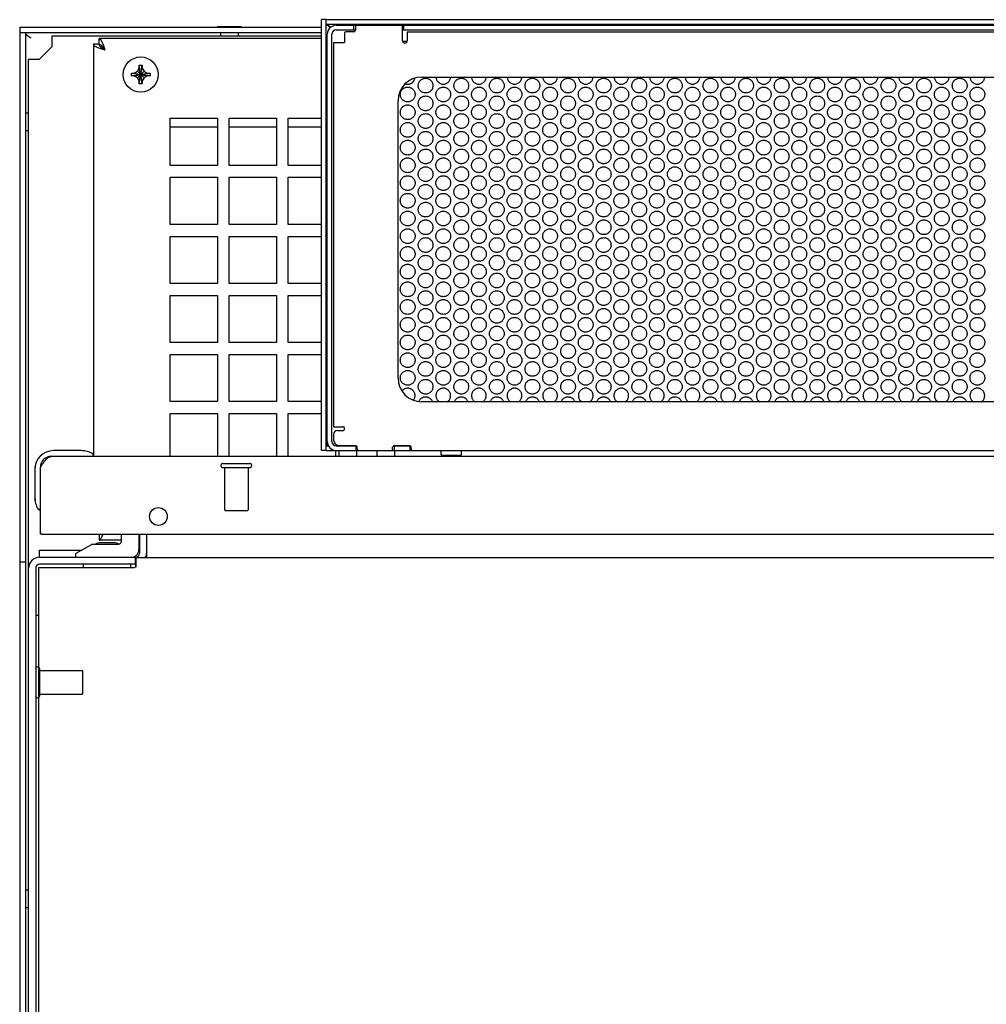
# Model space of a CAD drawing. Header units: inches. Extents: x 0 to 142, y 0 to 92.
# Tile 63 of 65: x 71 to 81, y 70 to 81. Entities that reach past the tile are written whole.
import ezdxf

# ---------------------------------------------------------------- set-up
doc = ezdxf.new("R2010")
doc.units = ezdxf.units.IN
doc.header["$LTSCALE"] = 7.824912
doc.header["$MEASUREMENT"] = 0
doc.linetypes.add('HIDDEN', pattern=[0.2, 0.1, -0.1])
doc.layers.get('0').update_dxf_attribs({"linetype": 'CONTINUOUS'})
doc.layers.add('02___PRT_ALL_AXES', color=7, linetype='CONTINUOUS')
doc.layers.add('DEFAULT_2', color=8, linetype='HIDDEN')

msp = doc.modelspace()

# ---------------------------------------------------------------- linework, layer by layer
at = {"color": 3, "linetype": 'Continuous'}
for p, q in [((73.914, 76.239), (73.914, 80.799)), ((73.962, 80.799), (90.986, 80.799)), ((70.722, 80.718), (73.914, 80.718)), ((74.069, 80.739), (90.879, 80.739)), ((74.272, 80.723), (74.272, 80.686)), ((74.772, 80.576), (74.772, 80.723)), ((70.722, 61.078), (70.722, 80.658)), ((71.062, 80.516), (71.062, 80.628)), ((71.062, 80.628), (73.914, 80.628)), ((73.974, 76.295), (73.974, 80.644)), ((74.157, 80.655), (74.157, 80.556)), ((74.257, 80.671), (74.173, 80.671)), ((74.822, 80.671), (74.822, 80.576)), ((74.822, 80.671), (90.126, 80.671)), ((71.062, 80.516), (70.924, 80.378)), ((74.042, 80.556), (74.042, 76.489)), ((74.042, 80.556), (74.157, 80.556)), ((74.82, 80.566), (74.774, 80.566)), ((70.812, 61.244), (70.812, 80.378)), ((70.924, 80.378), (70.812, 80.378)), ((74.974, 80.191), (89.974, 80.191)), ((74.724, 77.004), (74.724, 79.941)), ((89.974, 76.754), (74.974, 76.754)), ((74.042, 76.489), (74.138, 76.489)), ((74.042, 76.409), (74.042, 76.349)), ((74.082, 76.449), (74.138, 76.449)), ((73.962, 76.239), (74.277, 76.239)), ((74.102, 76.289), (74.277, 76.289)), ((74.285, 76.239), (74.875, 76.239)), ((74.292, 76.254), (74.292, 76.273)), ((74.667, 76.254), (74.667, 76.273)), ((74.683, 76.289), (74.847, 76.289)), ((74.862, 76.254), (74.862, 76.273)), ((74.878, 76.239), (90.071, 76.239)), ((71.054, 76.176), (93.895, 76.176)), ((70.937, 76.059), (70.943, 76.069)), ((70.937, 75.351), (70.937, 76.059)), ((70.943, 76.069), (70.948, 76.076)), ((70.948, 76.076), (70.952, 76.082)), ((70.952, 75.351), (93.997, 75.351)), ((71.559, 75.348), (71.56, 75.351)), ((71.987, 75.351), (71.987, 75.15)), ((72.064, 75.112), (72.064, 75.351)), ((70.929, 75.183), (71.375, 75.183)), ((71.979, 75.183), (71.987, 75.183)), ((71.987, 75.23), (71.98, 75.23)), ((70.929, 75.108), (71.945, 75.108)), ((71.949, 75.106), (71.949, 75.003)), ((71.949, 75.106), (93.55, 75.106)), ((70.922, 61.333), (70.922, 74.998)), ((70.922, 74.998), (71.932, 74.998)), ((71.949, 75.003), (71.932, 74.998))]:
    msp.add_line(p, q, dxfattribs=at)
at = {"color": 7, "linetype": 'Continuous'}
for p, q in [((73.962, 80.799), (73.914, 80.799)), ((73.962, 76.239), (73.962, 80.799)), ((70.722, 80.658), (70.722, 80.718)), ((72.809, 80.723), (72.809, 80.718)), ((73.065, 80.723), (72.809, 80.723)), ((73.065, 80.723), (73.065, 80.718)), ((73.962, 80.751), (90.986, 80.751)), ((73.966, 80.751), (73.967, 80.749)), ((73.992, 80.734), (73.995, 80.731)), ((74.069, 80.691), (74.272, 80.691)), ((74.257, 80.691), (74.257, 80.739)), ((74.772, 80.691), (90.176, 80.691)), ((74.787, 80.691), (74.787, 80.739)), ((73.914, 80.658), (70.722, 80.658)), ((70.782, 61.078), (70.782, 80.658)), ((70.803, 80.627), (70.806, 80.625)), ((70.806, 80.625), (70.809, 80.623)), ((70.809, 80.623), (70.813, 80.621)), ((70.813, 80.621), (70.816, 80.619)), ((70.816, 80.619), (70.819, 80.617)), ((70.82, 80.615), (70.818, 80.616)), ((70.819, 80.617), (70.823, 80.614)), ((70.823, 80.613), (70.82, 80.615)), ((70.823, 80.614), (70.829, 80.609)), ((70.827, 80.61), (70.823, 80.613)), ((70.834, 80.606), (70.827, 80.61)), ((70.829, 80.609), (70.834, 80.606)), ((71.559, 80.538), (71.559, 80.598)), ((71.559, 80.598), (71.567, 80.595)), ((73.914, 80.598), (71.559, 80.598)), ((72.843, 80.658), (72.843, 80.628)), ((73.031, 80.658), (73.031, 80.628)), ((74.022, 76.334), (74.022, 80.644)), ((71.499, 80.538), (71.499, 76.195)), ((71.499, 80.538), (71.502, 80.53)), ((71.559, 80.538), (71.499, 80.538)), ((71.553, 80.5), (71.573, 80.493)), ((71.573, 80.493), (71.596, 80.485)), ((71.596, 80.485), (71.619, 80.478)), ((71.597, 80.544), (71.604, 80.524)), ((71.604, 80.524), (71.612, 80.501)), ((71.612, 80.501), (71.619, 80.478)), ((71.964, 80.253), (71.984, 80.287)), ((71.984, 80.119), (72.015, 80.317)), ((71.984, 80.316), (71.984, 80.317)), ((72.015, 80.119), (71.984, 80.317)), ((71.984, 80.287), (71.984, 80.316)), ((71.984, 80.15), (72.015, 80.287)), ((72.015, 80.15), (71.984, 80.287)), ((72.015, 80.317), (72.015, 80.316)), ((72.015, 80.316), (72.015, 80.287)), ((72.015, 80.287), (72.034, 80.253)), ((71.9, 80.234), (72.098, 80.203)), ((71.9, 80.234), (71.901, 80.234)), ((71.9, 80.203), (72.098, 80.234)), ((71.901, 80.203), (71.9, 80.203)), ((71.901, 80.234), (71.931, 80.234)), ((71.931, 80.203), (71.901, 80.203)), ((71.931, 80.234), (71.964, 80.253)), ((71.931, 80.234), (72.068, 80.203)), ((71.931, 80.203), (72.068, 80.234)), ((71.964, 80.183), (71.931, 80.203)), ((71.964, 80.183), (72.034, 80.253)), ((72.034, 80.183), (71.964, 80.253)), ((71.984, 80.15), (71.964, 80.183)), ((72.034, 80.183), (72.015, 80.15)), ((72.034, 80.253), (72.068, 80.234)), ((72.068, 80.203), (72.034, 80.183)), ((72.068, 80.234), (72.097, 80.234)), ((72.097, 80.203), (72.068, 80.203)), ((72.097, 80.234), (72.098, 80.234)), ((72.098, 80.203), (72.097, 80.203)), ((71.984, 80.12), (71.984, 80.15)), ((71.984, 80.119), (71.984, 80.12)), ((72.015, 80.15), (72.015, 80.12)), ((72.015, 80.12), (72.015, 80.119)), ((70.718, 79.846), (70.718, 79.59)), ((70.718, 79.846), (70.722, 79.846)), ((70.782, 79.812), (70.812, 79.812)), ((72.312, 79.255), (72.312, 79.755)), ((72.312, 79.755), (72.812, 79.755)), ((72.812, 79.755), (72.812, 79.255)), ((72.937, 79.255), (72.937, 79.755)), ((72.937, 79.755), (73.437, 79.755)), ((73.437, 79.755), (73.437, 79.255)), ((73.562, 79.255), (73.562, 79.755)), ((73.562, 79.755), (73.914, 79.755)), ((72.312, 79.665), (72.812, 79.665)), ((72.937, 79.665), (73.437, 79.665)), ((73.562, 79.665), (73.914, 79.665)), ((70.718, 79.59), (70.722, 79.59)), ((70.782, 79.624), (70.812, 79.624)), ((72.812, 79.255), (72.312, 79.255)), ((73.437, 79.255), (72.937, 79.255)), ((73.914, 79.255), (73.562, 79.255)), ((72.312, 78.63), (72.312, 79.13)), ((72.312, 79.13), (72.812, 79.13)), ((72.812, 79.13), (72.812, 78.63)), ((72.937, 78.63), (72.937, 79.13)), ((72.937, 79.13), (73.437, 79.13)), ((73.437, 79.13), (73.437, 78.63)), ((73.562, 78.63), (73.562, 79.13)), ((73.562, 79.13), (73.914, 79.13)), ((72.812, 78.63), (72.312, 78.63)), ((73.437, 78.63), (72.937, 78.63)), ((73.914, 78.63), (73.562, 78.63)), ((72.312, 78.005), (72.312, 78.505)), ((72.312, 78.505), (72.812, 78.505)), ((72.812, 78.505), (72.812, 78.005)), ((72.937, 78.005), (72.937, 78.505)), ((72.937, 78.505), (73.437, 78.505)), ((73.437, 78.505), (73.437, 78.005)), ((73.562, 78.005), (73.562, 78.505)), ((73.562, 78.505), (73.914, 78.505)), ((72.812, 78.005), (72.312, 78.005)), ((73.437, 78.005), (72.937, 78.005)), ((73.914, 78.005), (73.562, 78.005)), ((72.312, 77.38), (72.312, 77.88)), ((72.312, 77.88), (72.812, 77.88)), ((72.812, 77.88), (72.812, 77.38)), ((72.937, 77.38), (72.937, 77.88)), ((72.937, 77.88), (73.437, 77.88)), ((73.437, 77.88), (73.437, 77.38)), ((73.562, 77.38), (73.562, 77.88)), ((73.562, 77.88), (73.914, 77.88)), ((72.812, 77.38), (72.312, 77.38)), ((73.437, 77.38), (72.937, 77.38)), ((73.914, 77.38), (73.562, 77.38)), ((72.312, 76.755), (72.312, 77.255)), ((72.312, 77.255), (72.812, 77.255)), ((72.812, 77.255), (72.812, 76.755)), ((72.937, 76.755), (72.937, 77.255)), ((72.937, 77.255), (73.437, 77.255)), ((73.437, 77.255), (73.437, 76.755)), ((73.562, 76.755), (73.562, 77.255)), ((73.562, 77.255), (73.914, 77.255)), ((72.812, 76.755), (72.312, 76.755)), ((73.437, 76.755), (72.937, 76.755)), ((73.914, 76.755), (73.562, 76.755)), ((72.312, 76.176), (72.312, 76.63)), ((72.312, 76.63), (72.812, 76.63)), ((72.812, 76.63), (72.812, 76.176)), ((72.937, 76.176), (72.937, 76.63)), ((72.937, 76.63), (73.437, 76.63)), ((73.437, 76.63), (73.437, 76.176)), ((73.562, 76.176), (73.562, 76.63)), ((73.562, 76.63), (73.914, 76.63)), ((71.366, 76.236), (71.077, 76.236)), ((71.404, 76.233), (71.366, 76.236)), ((73.962, 76.239), (73.914, 76.239)), ((73.962, 76.287), (73.987, 76.287)), ((73.963, 76.293), (73.963, 76.29)), ((73.974, 76.3), (73.973, 76.299)), ((73.974, 76.295), (73.983, 76.295)), ((74.062, 76.239), (74.062, 76.176)), ((74.069, 76.287), (74.284, 76.287)), ((74.099, 76.176), (74.099, 76.239)), ((74.277, 76.287), (74.277, 76.239)), ((74.277, 76.239), (74.285, 76.239)), ((74.287, 76.176), (74.287, 76.239)), ((74.5, 76.239), (74.5, 76.176)), ((74.675, 76.287), (74.854, 76.287)), ((74.682, 76.287), (74.682, 76.239)), ((74.688, 76.239), (74.688, 76.176)), ((74.849, 76.287), (74.849, 76.239)), ((71.499, 76.182), (71.499, 76.176)), ((71.502, 76.189), (71.501, 76.189)), ((74.099, 76.176), (74.5, 76.176)), ((74.688, 76.176), (75.207, 76.176)), ((75.385, 76.186), (75.189, 76.186)), ((75.207, 76.176), (75.207, 76.186)), ((75.367, 76.176), (75.367, 76.186)), ((75.367, 76.176), (81.957, 76.176)), ((70.877, 76.036), (70.877, 75.746)), ((70.877, 75.746), (70.88, 75.708)), ((70.922, 75.617), (70.923, 75.614)), ((70.923, 75.614), (70.923, 75.612)), ((70.952, 75.351), (70.937, 75.351)), ((71.499, 75.348), (71.5, 75.351)), ((71.559, 75.348), (71.499, 75.348)), ((71.559, 75.348), (71.559, 75.288)), ((71.559, 75.288), (71.567, 75.29)), ((71.795, 75.288), (71.559, 75.288)), ((71.645, 75.262), (71.575, 75.262)), ((71.597, 75.341), (71.6, 75.351)), ((71.715, 75.262), (71.645, 75.262)), ((71.645, 75.262), (71.645, 75.262)), ((71.795, 75.277), (71.795, 75.351)), ((71.98, 75.351), (71.98, 75.187)), ((71.987, 75.288), (71.98, 75.288)), ((72.062, 75.351), (72.062, 75.15)), ((70.929, 75.108), (70.929, 75.183)), ((71.487, 75.246), (71.311, 75.147)), ((71.487, 75.246), (71.764, 75.246)), ((70.722, 75.058), (70.782, 75.058)), ((71.311, 75.108), (71.311, 75.147)), ((71.945, 75.033), (71.945, 75.108)), ((72.062, 75.142), (72.062, 75.113)), ((70.887, 74.991), (70.887, 61.244)), ((71.945, 75.033), (70.929, 75.033)), ((71.395, 74.998), (71.395, 75.033)), ((71.895, 74.998), (71.895, 75.033)), ((71.947, 75.002), (71.947, 75.033)), ((70.922, 74.491), (70.887, 74.491)), ((70.718, 71.621), (70.718, 71.365)), ((70.718, 71.621), (70.722, 71.621)), ((70.782, 71.587), (70.812, 71.587)), ((70.718, 71.365), (70.722, 71.365)), ((70.782, 71.399), (70.812, 71.399))]:
    msp.add_line(p, q, dxfattribs=at)
for points in [[(73.967, 80.749), (73.969, 80.747), (73.971, 80.745), (73.973, 80.743), (73.975, 80.741), (73.978, 80.739)], [(73.967, 80.749), (73.967, 80.749), (73.97, 80.749), (73.973, 80.747), (73.975, 80.746), (73.978, 80.745), (73.981, 80.743), (73.984, 80.741), (73.987, 80.739), (73.99, 80.736), (73.992, 80.734)], [(73.978, 80.739), (73.98, 80.737), (73.983, 80.735), (73.986, 80.732), (73.989, 80.73)], [(73.989, 80.73), (73.999, 80.723), (74.002, 80.721), (74.006, 80.718), (74.008, 80.716)], [(73.995, 80.731), (73.998, 80.728), (74.001, 80.725), (74.004, 80.722), (74.006, 80.719), (74.008, 80.716)], [(70.799, 80.63), (70.798, 80.631), (70.797, 80.632), (70.796, 80.633), (70.795, 80.634), (70.794, 80.635), (70.793, 80.636), (70.792, 80.636), (70.792, 80.637), (70.791, 80.638), (70.79, 80.639), (70.789, 80.64), (70.789, 80.641), (70.788, 80.642), (70.787, 80.642), (70.787, 80.643), (70.786, 80.644), (70.786, 80.645), (70.785, 80.646), (70.785, 80.647), (70.784, 80.648), (70.784, 80.649), (70.783, 80.649), (70.783, 80.65), (70.783, 80.651), (70.783, 80.652), (70.782, 80.653), (70.782, 80.654), (70.782, 80.655), (70.782, 80.655), (70.782, 80.656), (70.782, 80.657), (70.782, 80.658)], [(70.798, 80.631), (70.799, 80.63), (70.8, 80.629), (70.802, 80.628), (70.803, 80.627)], [(70.818, 80.616), (70.815, 80.618), (70.814, 80.619), (70.813, 80.62), (70.811, 80.621), (70.81, 80.622), (70.809, 80.623), (70.808, 80.623), (70.807, 80.624), (70.805, 80.625), (70.804, 80.626), (70.803, 80.627), (70.802, 80.628), (70.801, 80.629), (70.8, 80.629), (70.799, 80.63)], [(71.567, 80.595), (71.574, 80.589), (71.582, 80.578), (71.589, 80.563), (71.597, 80.544)], [(71.502, 80.53), (71.508, 80.523), (71.519, 80.515), (71.534, 80.508), (71.553, 80.5)], [(71.984, 80.317), (71.989, 80.317), (71.994, 80.318), (71.999, 80.318), (72.004, 80.318), (72.01, 80.317), (72.015, 80.317)], [(71.9, 80.218), (71.9, 80.221), (71.9, 80.223), (71.9, 80.226), (71.9, 80.228), (71.9, 80.231), (71.9, 80.234)], [(71.9, 80.203), (71.9, 80.205), (71.9, 80.208), (71.9, 80.21), (71.9, 80.213), (71.9, 80.215), (71.9, 80.218)], [(72.098, 80.234), (72.099, 80.231), (72.099, 80.228), (72.099, 80.226), (72.099, 80.223), (72.099, 80.221), (72.099, 80.218)], [(72.099, 80.218), (72.099, 80.215), (72.099, 80.213), (72.099, 80.21), (72.099, 80.208), (72.099, 80.205), (72.098, 80.203)], [(72.015, 80.119), (72.01, 80.119), (72.004, 80.119), (71.999, 80.119), (71.994, 80.119), (71.989, 80.119), (71.984, 80.119)], [(73.974, 76.315), (73.974, 76.314), (73.972, 76.311), (73.97, 76.308), (73.968, 76.305), (73.966, 76.302), (73.965, 76.299), (73.964, 76.296), (73.963, 76.293)], [(73.973, 76.299), (73.971, 76.297), (73.968, 76.295), (73.966, 76.293), (73.964, 76.292), (73.963, 76.291)], [(71.501, 76.189), (71.5, 76.189), (71.499, 76.19), (71.497, 76.19), (71.495, 76.191)], [(70.923, 75.612), (70.923, 75.611), (70.923, 75.611)], [(71.567, 75.29), (71.574, 75.297), (71.582, 75.308), (71.589, 75.323), (71.597, 75.341)]]:
    msp.add_lwpolyline(points, dxfattribs=at)
at = {"color": 3, "linetype": 'Continuous'}
for points in [[(73.979, 80.738), (73.983, 80.737), (73.989, 80.735), (73.992, 80.734)], [(71.559, 80.538), (71.56, 80.53), (71.564, 80.523), (71.569, 80.515), (71.577, 80.508), (71.586, 80.5), (71.596, 80.493), (71.607, 80.485), (71.619, 80.478)], [(71.559, 80.538), (71.567, 80.537), (71.574, 80.533), (71.582, 80.528), (71.589, 80.52), (71.597, 80.511), (71.604, 80.501), (71.612, 80.49), (71.619, 80.478)], [(70.952, 76.082), (70.956, 76.089), (70.958, 76.092), (70.961, 76.095), (70.963, 76.099), (70.965, 76.102), (70.967, 76.105), (70.969, 76.108), (70.971, 76.111), (70.974, 76.114), (70.976, 76.117), (70.978, 76.12), (70.98, 76.123), (70.982, 76.126), (70.984, 76.128), (70.987, 76.131), (70.989, 76.134), (70.991, 76.136), (70.993, 76.139), (70.995, 76.141), (70.997, 76.144), (71, 76.146), (71.002, 76.148), (71.004, 76.15), (71.006, 76.152), (71.008, 76.154), (71.01, 76.156), (71.013, 76.158), (71.015, 76.16), (71.017, 76.162), (71.019, 76.163), (71.021, 76.165), (71.023, 76.166), (71.026, 76.167), (71.028, 76.168), (71.03, 76.17), (71.032, 76.171), (71.034, 76.172), (71.036, 76.172), (71.039, 76.173), (71.041, 76.174), (71.043, 76.174), (71.045, 76.175), (71.047, 76.175), (71.049, 76.175), (71.052, 76.175), (71.054, 76.176)], [(71.559, 75.348), (71.567, 75.349), (71.57, 75.351)], [(72.046, 75.107), (72.045, 75.106), (72.043, 75.106), (72.042, 75.106), (72.041, 75.106)], [(72.057, 75.112), (72.055, 75.112), (72.054, 75.111), (72.053, 75.11), (72.051, 75.11), (72.05, 75.109), (72.049, 75.108), (72.047, 75.107), (72.046, 75.107)], [(72.064, 75.112), (72.063, 75.113), (72.062, 75.113), (72.061, 75.113), (72.059, 75.113), (72.058, 75.113), (72.057, 75.112)]]:
    msp.add_lwpolyline(points, dxfattribs=at)
at = {"color": 7, "linetype": 'Continuous'}
msp.add_circle((71.999, 80.218), 0.186, dxfattribs=at)
at = {"color": 3, "linetype": 'Continuous'}
for centre, radius, start, end in [((74.069, 80.644), 0.095, 90, 180), ((74.257, 80.686), 0.0156, 270, 360), ((74.288, 80.723), 0.0156, 90, 180), ((74.757, 80.723), 0.0156, 0, 90), ((74.173, 80.655), 0.0156, 90, 180), ((74.797, 80.576), 0.025, 180, 360), ((74.974, 79.941), 0.25, 90, 180), ((74.974, 77.004), 0.25, 180, 270), ((74.082, 76.409), 0.04, 90, 180), ((74.138, 76.469), 0.02, 270, 90), ((74.069, 76.334), 0.095, 180, 270), ((74.102, 76.349), 0.06, 180, 270), ((74.277, 76.273), 0.0156, 0, 90), ((74.308, 76.254), 0.0156, 180, 270), ((74.652, 76.254), 0.0156, 270, 360), ((74.683, 76.273), 0.0156, 90, 180), ((74.847, 76.273), 0.0156, 0, 90), ((74.878, 76.254), 0.0156, 180, 270), ((71.054, 76.059), 0.117, 90, 180), ((70.952, 75.366), 0.015, 180, 270), ((70.929, 74.991), 0.117, 90, 180), ((71.945, 75.15), 0.042, 270, 360)]:
    msp.add_arc(centre, radius, start, end, dxfattribs=at)
at = {"color": 7, "linetype": 'Continuous'}
for centre, radius, start, end in [((74.069, 80.644), 0.047, 90, 180), ((74.069, 76.334), 0.047, 180, 270), ((71.077, 76.036), 0.2, 90, 180), ((71.366, 75.986), 0.25, 59.1101, 90), ((71.487, 76.187), 0.015, 6.3796, 59.1101), ((71.487, 76.191), 0.015, 270, 353.6204), ((75.189, 76.196), 0.01, 180, 270), ((75.385, 76.196), 0.01, 270, 360), ((71.127, 75.746), 0.25, 180, 210.8899), ((70.925, 75.626), 0.015, 210.8899, 263.6204), ((70.922, 75.626), 0.015, 276.3796, 360), ((71.575, 75.172), 0.09, 90, 124.6434), ((71.715, 75.172), 0.09, 55.8656, 90), ((71.764, 75.277), 0.031, 270, 360), ((71.901, 75.187), 0.079, 270, 360), ((71.945, 75.15), 0.117, 341.1177, 360), ((70.929, 74.991), 0.042, 90, 180), ((71.945, 75.15), 0.117, 270, 271.9267), ((70.908, 73.925), 0.0215, 51.0263, 180), ((70.908, 73.641), 0.0215, 180, 308.9737)]:
    msp.add_arc(centre, radius, start, end, dxfattribs=at)
at = {"layer": '02___PRT_ALL_AXES', "color": 7, "linetype": 'Continuous'}
for p, q in [((75.179, 76.196), (75.179, 76.239)), ((75.395, 76.196), (75.395, 76.239))]:
    msp.add_line(p, q, dxfattribs=at)
at = {"layer": '02___PRT_ALL_AXES', "color": 8, "linetype": 'HIDDEN'}
for p, q in [((72.888, 76.058), (72.888, 75.611)), ((72.888, 76.058), (73.136, 76.058)), ((73.136, 76.058), (73.136, 75.611)), ((70.93, 73.659), (70.93, 73.907)), ((70.93, 73.907), (71.377, 73.907)), ((70.93, 73.659), (71.377, 73.659))]:
    msp.add_line(p, q, dxfattribs=at)
at = {"layer": '02___PRT_ALL_AXES', "color": 3, "linetype": 'Continuous'}
msp.add_circle((72.187, 75.539), 0.094, dxfattribs=at)
at = {"layer": '02___PRT_ALL_AXES', "color": 7, "linetype": 'Continuous'}
msp.add_arc((71.077, 76.036), 0.2, 171.3788, 174.3159, dxfattribs=at)
at = {"layer": 'DEFAULT_2', "color": 8, "linetype": 'HIDDEN'}
for p, q in [((72.87, 76.101), (73.154, 76.101)), ((72.87, 76.058), (73.154, 76.058)), ((72.898, 75.601), (73.126, 75.601)), ((70.93, 73.641), (70.93, 73.925)), ((71.387, 73.669), (71.387, 73.897))]:
    msp.add_line(p, q, dxfattribs=at)
for centre in [(75.016, 80.101), (75.393, 80.101), (75.77, 80.101), (76.147, 80.101), (76.524, 80.101), (76.901, 80.101), (77.278, 80.101), (77.655, 80.101), (78.032, 80.101), (78.409, 80.101), (78.786, 80.101), (79.163, 80.101), (79.54, 80.101), (79.917, 80.101), (80.294, 80.101), (80.671, 80.101), (74.826, 80.007), (75.203, 80.007), (75.58, 80.007), (75.957, 80.007), (76.334, 80.007), (76.711, 80.007), (77.088, 80.007), (77.465, 80.007), (77.842, 80.007), (78.219, 80.007), (78.596, 80.007), (78.973, 80.007), (79.35, 80.007), (79.727, 80.007), (80.104, 80.007), (80.481, 80.007), (80.858, 80.007), (75.016, 79.913), (75.393, 79.913), (75.77, 79.913), (76.147, 79.913), (76.524, 79.913), (76.901, 79.913), (77.278, 79.913), (77.655, 79.913), (78.032, 79.913), (78.409, 79.913), (78.786, 79.913), (79.163, 79.913), (79.54, 79.913), (79.917, 79.913), (80.294, 79.913), (80.671, 79.913), (74.826, 79.819), (75.203, 79.819), (75.58, 79.819), (75.957, 79.819), (76.334, 79.819), (76.711, 79.819), (77.088, 79.819), (77.465, 79.819), (77.842, 79.819), (78.219, 79.819), (78.596, 79.819), (78.973, 79.819), (79.35, 79.819), (79.727, 79.819), (80.104, 79.819), (80.481, 79.819), (80.858, 79.819), (75.016, 79.726), (75.393, 79.726), (75.77, 79.726), (76.147, 79.726), (76.524, 79.726), (76.901, 79.726), (77.278, 79.726), (77.655, 79.726), (78.032, 79.726), (78.409, 79.726), (78.786, 79.726), (79.163, 79.726), (79.54, 79.726), (79.917, 79.726), (80.294, 79.726), (80.671, 79.726), (74.826, 79.632), (75.203, 79.632), (75.58, 79.632), (75.957, 79.632), (76.334, 79.632), (76.711, 79.632), (77.088, 79.632), (77.465, 79.632), (77.842, 79.632), (78.219, 79.632), (78.596, 79.632), (78.973, 79.632), (79.35, 79.632), (79.727, 79.632), (80.104, 79.632), (80.481, 79.632), (80.858, 79.632), (75.016, 79.538), (75.393, 79.538), (75.77, 79.538), (76.147, 79.538), (76.524, 79.538), (76.901, 79.538), (77.278, 79.538), (77.655, 79.538), (78.032, 79.538), (78.409, 79.538), (78.786, 79.538), (79.163, 79.538), (79.54, 79.538), (79.917, 79.538), (80.294, 79.538), (80.671, 79.538), (74.826, 79.444), (75.203, 79.444), (75.58, 79.444), (75.957, 79.444), (76.334, 79.444), (76.711, 79.444), (77.088, 79.444), (77.465, 79.444), (77.842, 79.444), (78.219, 79.444), (78.596, 79.444), (78.973, 79.444), (79.35, 79.444), (79.727, 79.444), (80.104, 79.444), (80.481, 79.444), (80.858, 79.444), (74.826, 79.257), (75.016, 79.351), (75.203, 79.257), (75.393, 79.351), (75.58, 79.257), (75.77, 79.351), (75.957, 79.257), (76.147, 79.351), (76.334, 79.257), (76.524, 79.351), (76.711, 79.257), (76.901, 79.351), (77.088, 79.257), (77.278, 79.351), (77.465, 79.257), (77.655, 79.351), (77.842, 79.257), (78.032, 79.351), (78.219, 79.257), (78.409, 79.351), (78.596, 79.257), (78.786, 79.351), (78.973, 79.257), (79.163, 79.351), (79.35, 79.257), (79.54, 79.351), (79.727, 79.257), (79.917, 79.351), (80.104, 79.257), (80.294, 79.351), (80.481, 79.257), (80.671, 79.351), (80.858, 79.257), (75.016, 79.163), (75.393, 79.163), (75.77, 79.163), (76.147, 79.163), (76.524, 79.163), (76.901, 79.163), (77.278, 79.163), (77.655, 79.163), (78.032, 79.163), (78.409, 79.163), (78.786, 79.163), (79.163, 79.163), (79.54, 79.163), (79.917, 79.163), (80.294, 79.163), (80.671, 79.163), (74.826, 79.069), (75.203, 79.069), (75.58, 79.069), (75.957, 79.069), (76.334, 79.069), (76.711, 79.069), (77.088, 79.069), (77.465, 79.069), (77.842, 79.069), (78.219, 79.069), (78.596, 79.069), (78.973, 79.069), (79.35, 79.069), (79.727, 79.069), (80.104, 79.069), (80.481, 79.069), (80.858, 79.069), (75.016, 78.976), (75.393, 78.976), (75.77, 78.976), (76.147, 78.976), (76.524, 78.976), (76.901, 78.976), (77.278, 78.976), (77.655, 78.976), (78.032, 78.976), (78.409, 78.976), (78.786, 78.976), (79.163, 78.976), (79.54, 78.976), (79.917, 78.976), (80.294, 78.976), (80.671, 78.976), (74.826, 78.882), (75.203, 78.882), (75.58, 78.882), (75.957, 78.882), (76.334, 78.882), (76.711, 78.882), (77.088, 78.882), (77.465, 78.882), (77.842, 78.882), (78.219, 78.882), (78.596, 78.882), (78.973, 78.882), (79.35, 78.882), (79.727, 78.882), (80.104, 78.882), (80.481, 78.882), (80.858, 78.882), (75.016, 78.788), (75.393, 78.788), (75.77, 78.788), (76.147, 78.788), (76.524, 78.788), (76.901, 78.788), (77.278, 78.788), (77.655, 78.788), (78.032, 78.788), (78.409, 78.788), (78.786, 78.788), (79.163, 78.788), (79.54, 78.788), (79.917, 78.788), (80.294, 78.788), (80.671, 78.788), (74.826, 78.694), (75.203, 78.694), (75.58, 78.694), (75.957, 78.694), (76.334, 78.694), (76.711, 78.694), (77.088, 78.694), (77.465, 78.694), (77.842, 78.694), (78.219, 78.694), (78.596, 78.694), (78.973, 78.694), (79.35, 78.694), (79.727, 78.694), (80.104, 78.694), (80.481, 78.694), (80.858, 78.694), (75.016, 78.601), (75.393, 78.601), (75.77, 78.601), (76.147, 78.601), (76.524, 78.601), (76.901, 78.601), (77.278, 78.601), (77.655, 78.601), (78.032, 78.601), (78.409, 78.601), (78.786, 78.601), (79.163, 78.601), (79.54, 78.601), (79.917, 78.601), (80.294, 78.601), (80.671, 78.601), (74.826, 78.507), (75.016, 78.413), (75.203, 78.507), (75.393, 78.413), (75.58, 78.507), (75.77, 78.413), (75.957, 78.507), (76.147, 78.413), (76.334, 78.507), (76.524, 78.413), (76.711, 78.507), (76.901, 78.413), (77.088, 78.507), (77.278, 78.413), (77.465, 78.507), (77.655, 78.413), (77.842, 78.507), (78.032, 78.413), (78.219, 78.507), (78.409, 78.413), (78.596, 78.507), (78.786, 78.413), (78.973, 78.507), (79.163, 78.413), (79.35, 78.507), (79.54, 78.413), (79.727, 78.507), (79.917, 78.413), (80.104, 78.507), (80.294, 78.413), (80.481, 78.507), (80.671, 78.413), (80.858, 78.507), (74.826, 78.319), (75.203, 78.319), (75.58, 78.319), (75.957, 78.319), (76.334, 78.319), (76.711, 78.319), (77.088, 78.319), (77.465, 78.319), (77.842, 78.319), (78.219, 78.319), (78.596, 78.319), (78.973, 78.319), (79.35, 78.319), (79.727, 78.319), (80.104, 78.319), (80.481, 78.319), (80.858, 78.319), (75.016, 78.226), (75.393, 78.226), (75.77, 78.226), (76.147, 78.226), (76.524, 78.226), (76.901, 78.226), (77.278, 78.226), (77.655, 78.226), (78.032, 78.226), (78.409, 78.226), (78.786, 78.226), (79.163, 78.226), (79.54, 78.226), (79.917, 78.226), (80.294, 78.226), (80.671, 78.226), (74.826, 78.132), (75.203, 78.132), (75.58, 78.132), (75.957, 78.132), (76.334, 78.132), (76.711, 78.132), (77.088, 78.132), (77.465, 78.132), (77.842, 78.132), (78.219, 78.132), (78.596, 78.132), (78.973, 78.132), (79.35, 78.132), (79.727, 78.132), (80.104, 78.132), (80.481, 78.132), (80.858, 78.132), (75.016, 78.038), (75.393, 78.038), (75.77, 78.038), (76.147, 78.038), (76.524, 78.038), (76.901, 78.038), (77.278, 78.038), (77.655, 78.038), (78.032, 78.038), (78.409, 78.038), (78.786, 78.038), (79.163, 78.038), (79.54, 78.038), (79.917, 78.038), (80.294, 78.038), (80.671, 78.038), (74.826, 77.944), (75.203, 77.944), (75.58, 77.944), (75.957, 77.944), (76.334, 77.944), (76.711, 77.944), (77.088, 77.944), (77.465, 77.944), (77.842, 77.944), (78.219, 77.944), (78.596, 77.944), (78.973, 77.944), (79.35, 77.944), (79.727, 77.944), (80.104, 77.944), (80.481, 77.944), (80.858, 77.944), (75.016, 77.851), (75.393, 77.851), (75.77, 77.851), (76.147, 77.851), (76.524, 77.851), (76.901, 77.851), (77.278, 77.851), (77.655, 77.851), (78.032, 77.851), (78.409, 77.851), (78.786, 77.851), (79.163, 77.851), (79.54, 77.851), (79.917, 77.851), (80.294, 77.851), (80.671, 77.851), (74.826, 77.757), (75.203, 77.757), (75.58, 77.757), (75.957, 77.757), (76.334, 77.757), (76.711, 77.757), (77.088, 77.757), (77.465, 77.757), (77.842, 77.757), (78.219, 77.757), (78.596, 77.757), (78.973, 77.757), (79.35, 77.757), (79.727, 77.757), (80.104, 77.757), (80.481, 77.757), (80.858, 77.757), (75.016, 77.663), (75.393, 77.663), (75.77, 77.663), (76.147, 77.663), (76.524, 77.663), (76.901, 77.663), (77.278, 77.663), (77.655, 77.663), (78.032, 77.663), (78.409, 77.663), (78.786, 77.663), (79.163, 77.663), (79.54, 77.663), (79.917, 77.663), (80.294, 77.663), (80.671, 77.663), (74.826, 77.569), (75.016, 77.476), (75.203, 77.569), (75.393, 77.476), (75.58, 77.569), (75.77, 77.476), (75.957, 77.569), (76.147, 77.476), (76.334, 77.569), (76.524, 77.476), (76.711, 77.569), (76.901, 77.476), (77.088, 77.569), (77.278, 77.476), (77.465, 77.569), (77.655, 77.476), (77.842, 77.569), (78.032, 77.476), (78.219, 77.569), (78.409, 77.476), (78.596, 77.569), (78.786, 77.476), (78.973, 77.569), (79.163, 77.476), (79.35, 77.569), (79.54, 77.476), (79.727, 77.569), (79.917, 77.476), (80.104, 77.569), (80.294, 77.476), (80.481, 77.569), (80.671, 77.476), (80.858, 77.569), (74.826, 77.382), (75.203, 77.382), (75.58, 77.382), (75.957, 77.382), (76.334, 77.382), (76.711, 77.382), (77.088, 77.382), (77.465, 77.382), (77.842, 77.382), (78.219, 77.382), (78.596, 77.382), (78.973, 77.382), (79.35, 77.382), (79.727, 77.382), (80.104, 77.382), (80.481, 77.382), (80.858, 77.382), (75.016, 77.288), (75.393, 77.288), (75.77, 77.288), (76.147, 77.288), (76.524, 77.288), (76.901, 77.288), (77.278, 77.288), (77.655, 77.288), (78.032, 77.288), (78.409, 77.288), (78.786, 77.288), (79.163, 77.288), (79.54, 77.288), (79.917, 77.288), (80.294, 77.288), (80.671, 77.288), (74.826, 77.194), (75.203, 77.194), (75.58, 77.194), (75.957, 77.194), (76.334, 77.194), (76.711, 77.194), (77.088, 77.194), (77.465, 77.194), (77.842, 77.194), (78.219, 77.194), (78.596, 77.194), (78.973, 77.194), (79.35, 77.194), (79.727, 77.194), (80.104, 77.194), (80.481, 77.194), (80.858, 77.194), (75.016, 77.101), (75.393, 77.101), (75.77, 77.101), (76.147, 77.101), (76.524, 77.101), (76.901, 77.101), (77.278, 77.101), (77.655, 77.101), (78.032, 77.101), (78.409, 77.101), (78.786, 77.101), (79.163, 77.101), (79.54, 77.101), (79.917, 77.101), (80.294, 77.101), (80.671, 77.101), (74.826, 77.007), (75.203, 77.007), (75.58, 77.007), (75.957, 77.007), (76.334, 77.007), (76.711, 77.007), (77.088, 77.007), (77.465, 77.007), (77.842, 77.007), (78.219, 77.007), (78.596, 77.007), (78.973, 77.007), (79.35, 77.007), (79.727, 77.007), (80.104, 77.007), (80.481, 77.007), (80.858, 77.007), (75.016, 76.913), (75.393, 76.913), (75.77, 76.913), (76.147, 76.913), (76.524, 76.913), (76.901, 76.913), (77.278, 76.913), (77.655, 76.913), (78.032, 76.913), (78.409, 76.913), (78.786, 76.913), (79.163, 76.913), (79.54, 76.913), (79.917, 76.913), (80.294, 76.913), (80.671, 76.913)]:
    msp.add_circle(centre, 0.078, dxfattribs=at)
for centre, radius, start, end in [((74.826, 80.194), 0.078, 250.9974, 349.511), ((75.203, 80.194), 0.078, 182.756, 357.244), ((75.58, 80.194), 0.078, 182.756, 357.244), ((75.957, 80.194), 0.078, 182.756, 357.244), ((76.334, 80.194), 0.078, 182.756, 357.244), ((76.711, 80.194), 0.078, 182.756, 357.244), ((77.088, 80.194), 0.078, 182.756, 357.244), ((77.465, 80.194), 0.078, 182.756, 357.244), ((77.842, 80.194), 0.078, 182.756, 357.244), ((78.219, 80.194), 0.078, 182.756, 357.244), ((78.596, 80.194), 0.078, 182.756, 357.244), ((78.973, 80.194), 0.078, 182.756, 357.244), ((79.35, 80.194), 0.078, 182.756, 357.244), ((79.727, 80.194), 0.078, 182.756, 357.244), ((80.104, 80.194), 0.078, 182.756, 357.244), ((80.481, 80.194), 0.078, 182.756, 357.244), ((80.858, 80.194), 0.078, 182.756, 357.244), ((74.826, 76.819), 0.078, 320.3795, 142.074), ((75.203, 76.819), 0.078, 302.5428, 237.4572), ((75.58, 76.819), 0.078, 302.5428, 237.4572), ((75.957, 76.819), 0.078, 302.5428, 237.4572), ((76.334, 76.819), 0.078, 302.5428, 237.4572), ((76.711, 76.819), 0.078, 302.5428, 237.4572), ((77.088, 76.819), 0.078, 302.5428, 237.4572), ((77.465, 76.819), 0.078, 302.5428, 237.4572), ((77.842, 76.819), 0.078, 302.5428, 237.4572), ((78.219, 76.819), 0.078, 302.5428, 237.4572), ((78.596, 76.819), 0.078, 302.5428, 237.4572), ((78.973, 76.819), 0.078, 302.5428, 237.4572), ((79.35, 76.819), 0.078, 302.5428, 237.4572), ((79.727, 76.819), 0.078, 302.5428, 237.4572), ((80.104, 76.819), 0.078, 302.5428, 237.4572), ((80.481, 76.819), 0.078, 302.5428, 237.4572), ((80.858, 76.819), 0.078, 302.5428, 237.4572), ((75.016, 76.726), 0.078, 21.0406, 157.4484), ((75.393, 76.726), 0.078, 21.0406, 158.9594), ((75.77, 76.726), 0.078, 21.0406, 158.9594), ((76.147, 76.726), 0.078, 21.0406, 158.9594), ((76.524, 76.726), 0.078, 21.0406, 158.9594), ((76.901, 76.726), 0.078, 21.0406, 158.9594), ((77.278, 76.726), 0.078, 21.0406, 158.9594), ((77.655, 76.726), 0.078, 21.0406, 158.9594), ((78.032, 76.726), 0.078, 21.0406, 158.9594), ((78.409, 76.726), 0.078, 21.0406, 158.9594), ((78.786, 76.726), 0.078, 21.0406, 158.9594), ((79.163, 76.726), 0.078, 21.0406, 158.9594), ((79.54, 76.726), 0.078, 21.0406, 158.9594), ((79.917, 76.726), 0.078, 21.0406, 158.9594), ((80.294, 76.726), 0.078, 21.0406, 158.9594), ((80.671, 76.726), 0.078, 21.0406, 158.9594), ((72.87, 76.079), 0.0215, 90, 270), ((73.154, 76.079), 0.0215, 270, 90), ((72.898, 75.611), 0.01, 180, 270), ((73.126, 75.611), 0.01, 270, 360), ((70.908, 73.925), 0.0215, 360, 51.0263), ((71.377, 73.897), 0.01, 360, 90), ((70.908, 73.641), 0.0215, 308.9737, 0), ((71.377, 73.669), 0.01, 270, 0)]:
    msp.add_arc(centre, radius, start, end, dxfattribs=at)

doc.saveas('drawing.dxf')
